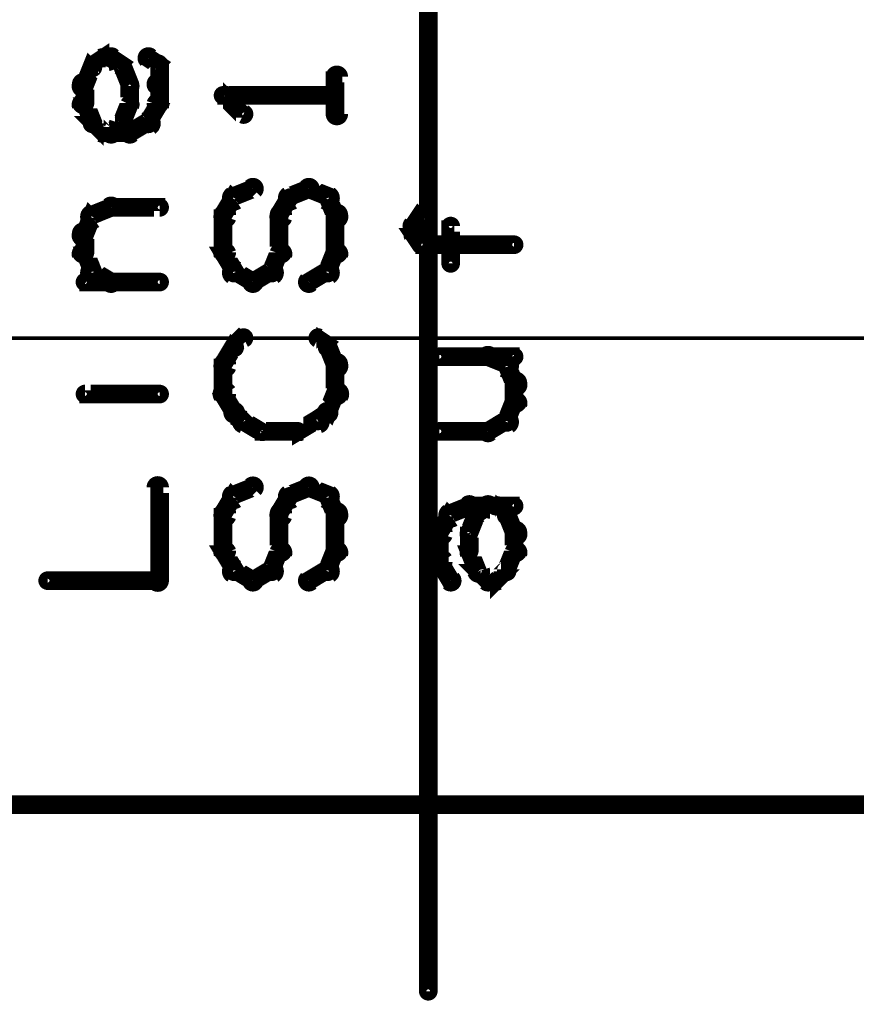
# Model space of a CAD drawing. Extents: x 26 to 524, y 33 to 520.
# Tile 28 of 95: x 90 to 112, y 273 to 300. Entities that reach past the tile are written whole.
import ezdxf

# ---------------------------------------------------------------- set-up
doc = ezdxf.new("R2010")
doc.units = 0
for name, color, linetype in [('DIMENSIONS', 3, 'CONTINUOUS'), ('DRAWING', 1, 'CONTINUOUS'), ('OUTLINES', 5, 'CONTINUOUS')]:
    doc.layers.add(name, color=color, linetype=linetype)

msp = doc.modelspace()

# ---------------------------------------------------------------- linework, layer by layer
at = {"layer": 'DIMENSIONS', "color": 94}
msp.add_lwpolyline([(228.6, 291, 0.1, 0.1, 1), (228.6, 291, 0, 0, 0), (228.6, 291, 0, 0, 0), (228.6, 291, 0.1, 0.1, 0), (50, 291, 0.1, 0.1, 0), (50, 291, 0, 0, 0), (50, 291, 0.1, 0.1, 0), (50, 291, 0.1, 0.1, 1), (50, 291, 0, 0, 0)], format="xyseb", dxfattribs=at)
at = {"layer": 'DRAWING', "color": 2}
msp.add_lwpolyline([(100.4, 273.5, 0.3, 0.3, 1), (100.6, 273.5, 0, 0, 0), (100.5, 273.5, 0, 0, 0), (100.5, 273.5, 0.5, 0.5, 0), (100.5, 366, 0.5, 0.5, 0), (100.5, 366, 0, 0, 0), (100.5, 366, 0.3, 0.3, 0), (100.6, 366, 0.3, 0.3, 1), (100.4, 366, 0, 0, 0)], format="xyseb", dxfattribs=at)
at = {"layer": 'OUTLINES', "color": 11}
for points in [[(75.5, 363.5, 0.5, 0.5, 0), (75.5, 278.5, 0, 0, 0), (75.5, 278.5, 0.3, 0.3, 0), (75.4, 278.5, 0.3, 0.3, 1), (75.6, 278.5, 0, 0, 0), (75.5, 278.6, 0.3, 0.3, 1), (75.5, 278.4, 0, 0, 0), (75.5, 278.5, 0, 0, 0), (75.5, 278.5, 0.5, 0.5, 0), (125.5, 278.5, 0, 0, 0), (125.5, 278.5, 0.3, 0.3, 0), (125.5, 278.4, 0.3, 0.3, 1), (125.5, 278.6, 0, 0, 0), (125.4, 278.5, 0.3, 0.3, 1), (125.6, 278.5, 0, 0, 0), (125.5, 278.5, 0, 0, 0), (125.5, 278.5, 0.5, 0.5, 0), (125.5, 363.5, 0, 0, 0)], [(91.4, 298.3, 0.3, 0.3, 1), (91.6, 298.2, 0, 0, 0), (91.5, 298.3, 0, 0, 0), (91.5, 298.3, 0.5, 0.5, 0), (91.8, 298.5, 0.5, 0.5, 0), (91.8, 298.5, 0, 0, 0), (91.8, 298.5, 0.3, 0.3, 0), (91.8, 298.4, 0.3, 0.3, 1), (91.7, 298.6, 0, 0, 0)], [(92.1, 298.6, 0.3, 0.3, 1), (91.9, 298.4, 0, 0, 0), (92, 298.5, 0, 0, 0), (92, 298.5, 0.5, 0.5, 0), (92.3, 298.3, 0.5, 0.5, 0), (92.3, 298.3, 0, 0, 0), (92.3, 298.3, 0.3, 0.3, 0), (92.2, 298.2, 0.3, 0.3, 1), (92.3, 298.3, 0, 0, 0)], [(93.1, 298.6, 0.3, 0.3, 1), (92.9, 298.4, 0, 0, 0), (93, 298.5, 0, 0, 0), (93, 298.5, 0.5, 0.5, 0), (93.3, 298.3, 0.5, 0.5, 0), (93.3, 298.3, 0, 0, 0), (93.3, 298.3, 0.3, 0.3, 0), (93.2, 298.2, 0.3, 0.3, 1), (93.3, 298.3, 0, 0, 0)], [(91.1, 297.8, 0.3, 0.3, 1), (91.4, 297.7, 0, 0, 0), (91.3, 297.8, 0, 0, 0), (91.3, 297.8, 0.5, 0.5, 0), (91.5, 298.3, 0.5, 0.5, 0), (91.5, 298.3, 0, 0, 0), (91.5, 298.3, 0.3, 0.3, 0), (91.6, 298.2, 0.3, 0.3, 1), (91.4, 298.3, 0, 0, 0)], [(91.8, 298.6, 0.3, 0.3, 1), (91.8, 298.4, 0, 0, 0), (91.8, 298.5, 0, 0, 0), (91.8, 298.5, 0.5, 0.5, 0), (92, 298.5, 0.5, 0.5, 0), (92, 298.5, 0, 0, 0), (92, 298.5, 0.3, 0.3, 0), (92, 298.4, 0.3, 0.3, 1), (92, 298.6, 0, 0, 0)], [(92.4, 298.3, 0.3, 0.3, 1), (92.1, 298.2, 0, 0, 0), (92.3, 298.3, 0, 0, 0), (92.3, 298.3, 0.5, 0.5, 0), (92.5, 297.8, 0.5, 0.5, 0), (92.5, 297.8, 0, 0, 0), (92.5, 297.8, 0.3, 0.3, 0), (92.4, 297.7, 0.3, 0.3, 1), (92.6, 297.8, 0, 0, 0)], [(93.4, 298.3, 0.3, 0.3, 1), (93.1, 298.3, 0, 0, 0), (93.3, 298.3, 0, 0, 0), (93.3, 298.3, 0.5, 0.5, 0), (93.3, 297.8, 0.5, 0.5, 0), (93.3, 297.8, 0, 0, 0), (93.3, 297.8, 0.3, 0.3, 0), (93.1, 297.8, 0.3, 0.3, 1), (93.4, 297.8, 0, 0, 0)], [(97.9, 297, 0.3, 0.3, 1), (98.2, 297, 0, 0, 0), (98, 297, 0, 0, 0), (98, 297, 0.5, 0.5, 0), (98, 298, 0.5, 0.5, 0), (98, 298, 0, 0, 0), (98, 298, 0.3, 0.3, 0), (98.2, 298, 0.3, 0.3, 1), (97.9, 298, 0, 0, 0)], [(91.1, 297.3, 0.3, 0.3, 1), (91.4, 297.3, 0, 0, 0), (91.3, 297.3, 0, 0, 0), (91.3, 297.3, 0.5, 0.5, 0), (91.3, 297.8, 0.5, 0.5, 0), (91.3, 297.8, 0, 0, 0), (91.3, 297.8, 0.3, 0.3, 0), (91.4, 297.8, 0.3, 0.3, 1), (91.1, 297.8, 0, 0, 0)], [(92.6, 297.8, 0.3, 0.3, 1), (92.4, 297.8, 0, 0, 0), (92.5, 297.8, 0, 0, 0), (92.5, 297.8, 0.5, 0.5, 0), (92.5, 297.3, 0.5, 0.5, 0), (92.5, 297.3, 0, 0, 0), (92.5, 297.3, 0.3, 0.3, 0), (92.4, 297.3, 0.3, 0.3, 1), (92.6, 297.3, 0, 0, 0)], [(93.4, 297.8, 0.3, 0.3, 1), (93.1, 297.8, 0, 0, 0), (93.3, 297.8, 0, 0, 0), (93.3, 297.8, 0.5, 0.5, 0), (93.3, 297.3, 0.5, 0.5, 0), (93.3, 297.3, 0, 0, 0), (93.3, 297.3, 0.3, 0.3, 0), (93.1, 297.3, 0.3, 0.3, 1), (93.4, 297.3, 0, 0, 0)], [(98, 297.4, 0.3, 0.3, 1), (98, 297.6, 0, 0, 0), (98, 297.5, 0, 0, 0), (98, 297.5, 0.5, 0.5, 0), (95, 297.5, 0.5, 0.5, 0), (95, 297.5, 0, 0, 0), (95, 297.5, 0.3, 0.3, 0), (95, 297.6, 0.3, 0.3, 1), (95, 297.4, 0, 0, 0)], [(95.1, 297.6, 0.3, 0.3, 1), (95, 297.4, 0, 0, 0), (95, 297.5, 0, 0, 0), (95, 297.5, 0.5, 0.5, 0), (95.5, 297, 0.5, 0.5, 0), (95.5, 297, 0, 0, 0), (95.5, 297, 0.3, 0.3, 0), (95.5, 296.9, 0.3, 0.3, 1), (95.6, 297.1, 0, 0, 0)], [(91.4, 296.7, 0.3, 0.3, 1), (91.6, 296.8, 0, 0, 0), (91.5, 296.8, 0, 0, 0), (91.5, 296.8, 0.5, 0.5, 0), (91.3, 297.3, 0.5, 0.5, 0), (91.3, 297.3, 0, 0, 0), (91.3, 297.3, 0.3, 0.3, 0), (91.4, 297.3, 0.3, 0.3, 1), (91.1, 297.2, 0, 0, 0)], [(92.6, 297.2, 0.3, 0.3, 1), (92.4, 297.3, 0, 0, 0), (92.5, 297.3, 0, 0, 0), (92.5, 297.3, 0.5, 0.5, 0), (92.3, 296.8, 0.5, 0.5, 0), (92.3, 296.8, 0, 0, 0), (92.3, 296.8, 0.3, 0.3, 0), (92.1, 296.8, 0.3, 0.3, 1), (92.4, 296.7, 0, 0, 0)], [(93.4, 297.2, 0.3, 0.3, 1), (93.1, 297.3, 0, 0, 0), (93.3, 297.3, 0, 0, 0), (93.3, 297.3, 0.5, 0.5, 0), (93, 296.8, 0.5, 0.5, 0), (93, 296.8, 0, 0, 0), (93, 296.8, 0.3, 0.3, 0), (92.9, 296.8, 0.3, 0.3, 1), (93.1, 296.7, 0, 0, 0)], [(91.7, 296.4, 0.3, 0.3, 1), (91.8, 296.6, 0, 0, 0), (91.8, 296.5, 0, 0, 0), (91.8, 296.5, 0.5, 0.5, 0), (91.5, 296.8, 0.5, 0.5, 0), (91.5, 296.8, 0, 0, 0), (91.5, 296.8, 0.3, 0.3, 0), (91.6, 296.8, 0.3, 0.3, 1), (91.4, 296.7, 0, 0, 0)], [(92.3, 296.7, 0.3, 0.3, 1), (92.2, 296.8, 0, 0, 0), (92.3, 296.8, 0, 0, 0), (92.3, 296.8, 0.5, 0.5, 0), (92, 296.5, 0.5, 0.5, 0), (92, 296.5, 0, 0, 0), (92, 296.5, 0.3, 0.3, 0), (91.9, 296.6, 0.3, 0.3, 1), (92.1, 296.4, 0, 0, 0)], [(93.1, 296.6, 0.3, 0.3, 1), (92.9, 296.9, 0, 0, 0), (93, 296.8, 0, 0, 0), (93, 296.8, 0.5, 0.5, 0), (92.5, 296.5, 0.5, 0.5, 0), (92.5, 296.5, 0, 0, 0), (92.5, 296.5, 0.3, 0.3, 0), (92.4, 296.6, 0.3, 0.3, 1), (92.6, 296.4, 0, 0, 0)], [(92.5, 296.4, 0.3, 0.3, 1), (92.5, 296.6, 0, 0, 0), (92.5, 296.5, 0, 0, 0), (92.5, 296.5, 0.5, 0.5, 0), (91.8, 296.5, 0.5, 0.5, 0), (91.8, 296.5, 0, 0, 0), (91.8, 296.5, 0.3, 0.3, 0), (91.8, 296.6, 0.3, 0.3, 1), (91.8, 296.4, 0, 0, 0)], [(95.2, 294.9, 0.3, 0.3, 1), (95.4, 294.6, 0, 0, 0), (95.3, 294.8, 0, 0, 0), (95.3, 294.8, 0.5, 0.5, 0), (95.8, 295, 0.5, 0.5, 0), (95.8, 295, 0, 0, 0), (95.8, 295, 0.3, 0.3, 0), (95.9, 294.9, 0.3, 0.3, 1), (95.7, 295.1, 0, 0, 0)], [(97.4, 294.9, 0.3, 0.3, 1), (97.2, 295.1, 0, 0, 0), (97.3, 295, 0, 0, 0), (97.3, 295, 0.5, 0.5, 0), (96.8, 294.8, 0.5, 0.5, 0), (96.8, 294.8, 0, 0, 0), (96.8, 294.8, 0.3, 0.3, 0), (96.7, 294.9, 0.3, 0.3, 1), (96.9, 294.6, 0, 0, 0)], [(97.7, 294.6, 0.3, 0.3, 1), (97.9, 294.9, 0, 0, 0), (97.8, 294.8, 0, 0, 0), (97.8, 294.8, 0.5, 0.5, 0), (97.3, 295, 0.5, 0.5, 0), (97.3, 295, 0, 0, 0), (97.3, 295, 0.3, 0.3, 0), (97.4, 295.1, 0.3, 0.3, 1), (97.2, 294.9, 0, 0, 0)], [(94.9, 294.3, 0.3, 0.3, 1), (95.2, 294.2, 0, 0, 0), (95, 294.3, 0, 0, 0), (95, 294.3, 0.5, 0.5, 0), (95.3, 294.8, 0.5, 0.5, 0), (95.3, 294.8, 0, 0, 0), (95.3, 294.8, 0.3, 0.3, 0), (95.4, 294.7, 0.3, 0.3, 1), (95.2, 294.8, 0, 0, 0)], [(96.9, 294.7, 0.3, 0.3, 1), (96.7, 294.8, 0, 0, 0), (96.8, 294.8, 0, 0, 0), (96.8, 294.8, 0.5, 0.5, 0), (96.5, 294.3, 0.5, 0.5, 0), (96.5, 294.3, 0, 0, 0), (96.5, 294.3, 0.3, 0.3, 0), (96.4, 294.3, 0.3, 0.3, 1), (96.7, 294.2, 0, 0, 0)], [(97.9, 294.2, 0.3, 0.3, 1), (98.2, 294.3, 0, 0, 0), (98, 294.3, 0, 0, 0), (98, 294.3, 0.5, 0.5, 0), (97.8, 294.8, 0.5, 0.5, 0), (97.8, 294.8, 0, 0, 0), (97.8, 294.8, 0.3, 0.3, 0), (97.9, 294.8, 0.3, 0.3, 1), (97.7, 294.7, 0, 0, 0)], [(91.4, 294.4, 0.3, 0.3, 1), (91.6, 294.1, 0, 0, 0), (91.5, 294.3, 0, 0, 0), (91.5, 294.3, 0.5, 0.5, 0), (92, 294.5, 0.5, 0.5, 0), (92, 294.5, 0, 0, 0), (92, 294.5, 0.3, 0.3, 0), (92.1, 294.4, 0.3, 0.3, 1), (91.9, 294.6, 0, 0, 0)], [(92, 294.6, 0.3, 0.3, 1), (92, 294.4, 0, 0, 0), (92, 294.5, 0, 0, 0), (92, 294.5, 0.5, 0.5, 0), (93.3, 294.5, 0.5, 0.5, 0), (93.3, 294.5, 0, 0, 0), (93.3, 294.5, 0.3, 0.3, 0), (93.3, 294.4, 0.3, 0.3, 1), (93.3, 294.6, 0, 0, 0)], [(94.9, 293.3, 0.3, 0.3, 1), (95.2, 293.3, 0, 0, 0), (95, 293.3, 0, 0, 0), (95, 293.3, 0.5, 0.5, 0), (95, 294.3, 0.5, 0.5, 0), (95, 294.3, 0, 0, 0), (95, 294.3, 0.3, 0.3, 0), (95.2, 294.3, 0.3, 0.3, 1), (94.9, 294.3, 0, 0, 0)], [(96.7, 294.3, 0.3, 0.3, 1), (96.4, 294.3, 0, 0, 0), (96.5, 294.3, 0, 0, 0), (96.5, 294.3, 0.5, 0.5, 0), (96.5, 293.3, 0.5, 0.5, 0), (96.5, 293.3, 0, 0, 0), (96.5, 293.3, 0.3, 0.3, 0), (96.4, 293.3, 0.3, 0.3, 1), (96.7, 293.3, 0, 0, 0)], [(97.9, 293.3, 0.3, 0.3, 1), (98.2, 293.3, 0, 0, 0), (98, 293.3, 0, 0, 0), (98, 293.3, 0.5, 0.5, 0), (98, 294.3, 0.5, 0.5, 0), (98, 294.3, 0, 0, 0), (98, 294.3, 0.3, 0.3, 0), (98.2, 294.3, 0.3, 0.3, 1), (97.9, 294.3, 0, 0, 0)], [(91.1, 293.8, 0.3, 0.3, 1), (91.4, 293.7, 0, 0, 0), (91.3, 293.8, 0, 0, 0), (91.3, 293.8, 0.5, 0.5, 0), (91.5, 294.3, 0.5, 0.5, 0), (91.5, 294.3, 0, 0, 0), (91.5, 294.3, 0.3, 0.3, 0), (91.6, 294.2, 0.3, 0.3, 1), (91.4, 294.3, 0, 0, 0)], [(100, 294.1, 0.3, 0.3, 1), (100.2, 293.9, 0, 0, 0), (100.1, 294, 0, 0, 0), (100.1, 294, 0.5, 0.5, 0), (100.3, 294.3, 0.5, 0.5, 0), (100.3, 294.3, 0, 0, 0), (100.3, 294.3, 0.3, 0.3, 0), (100.4, 294.2, 0.3, 0.3, 1), (100.3, 294.3, 0, 0, 0)], [(91.1, 293.3, 0.3, 0.3, 1), (91.4, 293.3, 0, 0, 0), (91.3, 293.3, 0, 0, 0), (91.3, 293.3, 0.5, 0.5, 0), (91.3, 293.8, 0.5, 0.5, 0), (91.3, 293.8, 0, 0, 0), (91.3, 293.8, 0.3, 0.3, 0), (91.4, 293.8, 0.3, 0.3, 1), (91.1, 293.8, 0, 0, 0)], [(100, 293.8, 0.3, 0.3, 1), (100.2, 293.8, 0, 0, 0), (100.1, 293.8, 0, 0, 0), (100.1, 293.8, 0.5, 0.5, 0), (100.1, 294, 0.5, 0.5, 0), (100.1, 294, 0, 0, 0), (100.1, 294, 0.3, 0.3, 0), (100.2, 294, 0.3, 0.3, 1), (100, 294, 0, 0, 0)], [(101, 293, 0.3, 0.3, 1), (101.2, 293, 0, 0, 0), (101.1, 293, 0, 0, 0), (101.1, 293, 0.5, 0.5, 0), (101.1, 294, 0.5, 0.5, 0), (101.1, 294, 0, 0, 0), (101.1, 294, 0.3, 0.3, 0), (101.2, 294, 0.3, 0.3, 1), (101, 294, 0, 0, 0)], [(100.3, 293.4, 0.3, 0.3, 1), (100.4, 293.6, 0, 0, 0), (100.3, 293.5, 0, 0, 0), (100.3, 293.5, 0.5, 0.5, 0), (100.1, 293.8, 0.5, 0.5, 0), (100.1, 293.8, 0, 0, 0), (100.1, 293.8, 0.3, 0.3, 0), (100.2, 293.8, 0.3, 0.3, 1), (100, 293.7, 0, 0, 0)], [(91.4, 292.7, 0.3, 0.3, 1), (91.6, 292.8, 0, 0, 0), (91.5, 292.8, 0, 0, 0), (91.5, 292.8, 0.5, 0.5, 0), (91.3, 293.3, 0.5, 0.5, 0), (91.3, 293.3, 0, 0, 0), (91.3, 293.3, 0.3, 0.3, 0), (91.4, 293.3, 0.3, 0.3, 1), (91.1, 293.2, 0, 0, 0)], [(95.2, 292.7, 0.3, 0.3, 1), (95.4, 292.8, 0, 0, 0), (95.3, 292.8, 0, 0, 0), (95.3, 292.8, 0.5, 0.5, 0), (95, 293.3, 0.5, 0.5, 0), (95, 293.3, 0, 0, 0), (95, 293.3, 0.3, 0.3, 0), (95.2, 293.3, 0.3, 0.3, 1), (94.9, 293.2, 0, 0, 0)], [(96.7, 293.2, 0.3, 0.3, 1), (96.4, 293.3, 0, 0, 0), (96.5, 293.3, 0, 0, 0), (96.5, 293.3, 0.5, 0.5, 0), (96.3, 292.8, 0.5, 0.5, 0), (96.3, 292.8, 0, 0, 0), (96.3, 292.8, 0.3, 0.3, 0), (96.2, 292.8, 0.3, 0.3, 1), (96.4, 292.7, 0, 0, 0)], [(97.7, 292.8, 0.3, 0.3, 1), (97.9, 292.7, 0, 0, 0), (97.8, 292.8, 0, 0, 0), (97.8, 292.8, 0.5, 0.5, 0), (98, 293.3, 0.5, 0.5, 0), (98, 293.3, 0, 0, 0), (98, 293.3, 0.3, 0.3, 0), (98.2, 293.2, 0.3, 0.3, 1), (97.9, 293.3, 0, 0, 0)], [(102.8, 293.4, 0.3, 0.3, 1), (102.8, 293.6, 0, 0, 0), (102.8, 293.5, 0, 0, 0), (102.8, 293.5, 0.5, 0.5, 0), (100.3, 293.5, 0.5, 0.5, 0), (100.3, 293.5, 0, 0, 0), (100.3, 293.5, 0.3, 0.3, 0), (100.3, 293.6, 0.3, 0.3, 1), (100.3, 293.4, 0, 0, 0)], [(91.9, 292.4, 0.3, 0.3, 1), (92.1, 292.6, 0, 0, 0), (92, 292.5, 0, 0, 0), (92, 292.5, 0.5, 0.5, 0), (91.5, 292.8, 0.5, 0.5, 0), (91.5, 292.8, 0, 0, 0), (91.5, 292.8, 0.3, 0.3, 0), (91.6, 292.9, 0.3, 0.3, 1), (91.4, 292.6, 0, 0, 0)], [(95.7, 292.4, 0.3, 0.3, 1), (95.9, 292.6, 0, 0, 0), (95.8, 292.5, 0, 0, 0), (95.8, 292.5, 0.5, 0.5, 0), (95.3, 292.8, 0.5, 0.5, 0), (95.3, 292.8, 0, 0, 0), (95.3, 292.8, 0.3, 0.3, 0), (95.4, 292.9, 0.3, 0.3, 1), (95.2, 292.6, 0, 0, 0)], [(96.4, 292.6, 0.3, 0.3, 1), (96.2, 292.9, 0, 0, 0), (96.3, 292.8, 0, 0, 0), (96.3, 292.8, 0.5, 0.5, 0), (95.8, 292.5, 0.5, 0.5, 0), (95.8, 292.5, 0, 0, 0), (95.8, 292.5, 0.3, 0.3, 0), (95.7, 292.6, 0.3, 0.3, 1), (95.9, 292.4, 0, 0, 0)], [(97.2, 292.6, 0.3, 0.3, 1), (97.4, 292.4, 0, 0, 0), (97.3, 292.5, 0, 0, 0), (97.3, 292.5, 0.5, 0.5, 0), (97.8, 292.8, 0.5, 0.5, 0), (97.8, 292.8, 0, 0, 0), (97.8, 292.8, 0.3, 0.3, 0), (97.9, 292.6, 0.3, 0.3, 1), (97.7, 292.9, 0, 0, 0)], [(93.3, 292.4, 0.3, 0.3, 1), (93.3, 292.6, 0, 0, 0), (93.3, 292.5, 0, 0, 0), (93.3, 292.5, 0.5, 0.5, 0), (91.3, 292.5, 0.5, 0.5, 0), (91.3, 292.5, 0, 0, 0), (91.3, 292.5, 0.3, 0.3, 0), (91.3, 292.6, 0.3, 0.3, 1), (91.3, 292.4, 0, 0, 0)], [(95.2, 290.8, 0.3, 0.3, 1), (95.4, 290.7, 0, 0, 0), (95.3, 290.8, 0, 0, 0), (95.3, 290.8, 0.5, 0.5, 0), (95.5, 291, 0.5, 0.5, 0), (95.5, 291, 0, 0, 0), (95.5, 291, 0.3, 0.3, 0), (95.6, 290.9, 0.3, 0.3, 1), (95.5, 291.1, 0, 0, 0)], [(97.6, 291.1, 0.3, 0.3, 1), (97.5, 290.9, 0, 0, 0), (97.5, 291, 0, 0, 0), (97.5, 291, 0.5, 0.5, 0), (97.8, 290.8, 0.5, 0.5, 0), (97.8, 290.8, 0, 0, 0), (97.8, 290.8, 0.3, 0.3, 0), (97.7, 290.7, 0.3, 0.3, 1), (97.9, 290.8, 0, 0, 0)], [(94.9, 290.3, 0.3, 0.3, 1), (95.2, 290.2, 0, 0, 0), (95, 290.3, 0, 0, 0), (95, 290.3, 0.5, 0.5, 0), (95.3, 290.8, 0.5, 0.5, 0), (95.3, 290.8, 0, 0, 0), (95.3, 290.8, 0.3, 0.3, 0), (95.4, 290.7, 0.3, 0.3, 1), (95.2, 290.8, 0, 0, 0)], [(97.9, 290.8, 0.3, 0.3, 1), (97.7, 290.7, 0, 0, 0), (97.8, 290.8, 0, 0, 0), (97.8, 290.8, 0.5, 0.5, 0), (98, 290.3, 0.5, 0.5, 0), (98, 290.3, 0, 0, 0), (98, 290.3, 0.3, 0.3, 0), (97.9, 290.2, 0.3, 0.3, 1), (98.2, 290.3, 0, 0, 0)], [(94.9, 289.5, 0.3, 0.3, 1), (95.2, 289.5, 0, 0, 0), (95, 289.5, 0, 0, 0), (95, 289.5, 0.5, 0.5, 0), (95, 290.3, 0.5, 0.5, 0), (95, 290.3, 0, 0, 0), (95, 290.3, 0.3, 0.3, 0), (95.2, 290.3, 0.3, 0.3, 1), (94.9, 290.3, 0, 0, 0)], [(98.2, 290.3, 0.3, 0.3, 1), (97.9, 290.3, 0, 0, 0), (98, 290.3, 0, 0, 0), (98, 290.3, 0.5, 0.5, 0), (98, 289.5, 0.5, 0.5, 0), (98, 289.5, 0, 0, 0), (98, 289.5, 0.3, 0.3, 0), (97.9, 289.5, 0.3, 0.3, 1), (98.2, 289.5, 0, 0, 0)], [(100.8, 290.6, 0.3, 0.3, 1), (100.8, 290.4, 0, 0, 0), (100.8, 290.5, 0, 0, 0), (100.8, 290.5, 0.5, 0.5, 0), (102.8, 290.5, 0.5, 0.5, 0), (102.8, 290.5, 0, 0, 0), (102.8, 290.5, 0.3, 0.3, 0), (102.8, 290.4, 0.3, 0.3, 1), (102.8, 290.6, 0, 0, 0)], [(102.5, 290.1, 0.3, 0.3, 1), (102.7, 290.4, 0, 0, 0), (102.6, 290.3, 0, 0, 0), (102.6, 290.3, 0.5, 0.5, 0), (102.1, 290.5, 0.5, 0.5, 0), (102.1, 290.5, 0, 0, 0), (102.1, 290.5, 0.3, 0.3, 0), (102.2, 290.6, 0.3, 0.3, 1), (102, 290.4, 0, 0, 0)], [(102.7, 289.7, 0.3, 0.3, 1), (103, 289.8, 0, 0, 0), (102.8, 289.8, 0, 0, 0), (102.8, 289.8, 0.5, 0.5, 0), (102.6, 290.3, 0.5, 0.5, 0), (102.6, 290.3, 0, 0, 0), (102.6, 290.3, 0.3, 0.3, 0), (102.7, 290.3, 0.3, 0.3, 1), (102.5, 290.2, 0, 0, 0)], [(102.7, 289.3, 0.3, 0.3, 1), (103, 289.3, 0, 0, 0), (102.8, 289.3, 0, 0, 0), (102.8, 289.3, 0.5, 0.5, 0), (102.8, 289.8, 0.5, 0.5, 0), (102.8, 289.8, 0, 0, 0), (102.8, 289.8, 0.3, 0.3, 0), (103, 289.8, 0.3, 0.3, 1), (102.7, 289.8, 0, 0, 0)], [(95.2, 288.9, 0.3, 0.3, 1), (95.4, 289.1, 0, 0, 0), (95.3, 289, 0, 0, 0), (95.3, 289, 0.5, 0.5, 0), (95, 289.5, 0.5, 0.5, 0), (95, 289.5, 0, 0, 0), (95, 289.5, 0.3, 0.3, 0), (95.2, 289.6, 0.3, 0.3, 1), (94.9, 289.4, 0, 0, 0)], [(98.2, 289.4, 0.3, 0.3, 1), (97.9, 289.6, 0, 0, 0), (98, 289.5, 0, 0, 0), (98, 289.5, 0.5, 0.5, 0), (97.8, 289, 0.5, 0.5, 0), (97.8, 289, 0, 0, 0), (97.8, 289, 0.3, 0.3, 0), (97.7, 289.1, 0.3, 0.3, 1), (97.9, 288.9, 0, 0, 0)], [(90.5, 289.5, 0.3, 0.3, 1), (90.5, 289.5, 0, 0, 0), (90.5, 289.5, 0, 0, 0), (90.5, 289.5, 0.5, 0.5, 0), (90.5, 289.5, 0.5, 0.5, 0), (90.5, 289.5, 0, 0, 0), (90.5, 289.5, 0.3, 0.3, 0), (90.5, 289.5, 0.3, 0.3, 1), (90.5, 289.5, 0, 0, 0)], [(93.3, 289.4, 0.3, 0.3, 1), (93.3, 289.6, 0, 0, 0), (93.3, 289.5, 0, 0, 0), (93.3, 289.5, 0.5, 0.5, 0), (91.3, 289.5, 0.5, 0.5, 0), (91.3, 289.5, 0, 0, 0), (91.3, 289.5, 0.3, 0.3, 0), (91.3, 289.6, 0.3, 0.3, 1), (91.3, 289.4, 0, 0, 0)], [(102.5, 288.8, 0.3, 0.3, 1), (102.7, 288.7, 0, 0, 0), (102.6, 288.8, 0, 0, 0), (102.6, 288.8, 0.5, 0.5, 0), (102.8, 289.3, 0.5, 0.5, 0), (102.8, 289.3, 0, 0, 0), (102.8, 289.3, 0.3, 0.3, 0), (103, 289.2, 0.3, 0.3, 1), (102.7, 289.3, 0, 0, 0)], [(95.5, 288.7, 0.3, 0.3, 1), (95.6, 288.8, 0, 0, 0), (95.5, 288.8, 0, 0, 0), (95.5, 288.8, 0.5, 0.5, 0), (95.3, 289, 0.5, 0.5, 0), (95.3, 289, 0, 0, 0), (95.3, 289, 0.3, 0.3, 0), (95.4, 289.1, 0.3, 0.3, 1), (95.2, 288.9, 0, 0, 0)], [(97.9, 288.9, 0.3, 0.3, 1), (97.7, 289.1, 0, 0, 0), (97.8, 289, 0, 0, 0), (97.8, 289, 0.5, 0.5, 0), (97.5, 288.8, 0.5, 0.5, 0), (97.5, 288.8, 0, 0, 0), (97.5, 288.8, 0.3, 0.3, 0), (97.5, 288.8, 0.3, 0.3, 1), (97.6, 288.7, 0, 0, 0)], [(96, 288.4, 0.3, 0.3, 1), (96.1, 288.6, 0, 0, 0), (96, 288.5, 0, 0, 0), (96, 288.5, 0.5, 0.5, 0), (95.5, 288.8, 0.5, 0.5, 0), (95.5, 288.8, 0, 0, 0), (95.5, 288.8, 0.3, 0.3, 0), (95.6, 288.9, 0.3, 0.3, 1), (95.5, 288.6, 0, 0, 0)], [(97.6, 288.6, 0.3, 0.3, 1), (97.5, 288.9, 0, 0, 0), (97.5, 288.8, 0, 0, 0), (97.5, 288.8, 0.5, 0.5, 0), (97, 288.5, 0.5, 0.5, 0), (97, 288.5, 0, 0, 0), (97, 288.5, 0.3, 0.3, 0), (97, 288.6, 0.3, 0.3, 1), (97.1, 288.4, 0, 0, 0)], [(102, 288.6, 0.3, 0.3, 1), (102.2, 288.4, 0, 0, 0), (102.1, 288.5, 0, 0, 0), (102.1, 288.5, 0.5, 0.5, 0), (102.6, 288.8, 0.5, 0.5, 0), (102.6, 288.8, 0, 0, 0), (102.6, 288.8, 0.3, 0.3, 0), (102.7, 288.6, 0.3, 0.3, 1), (102.5, 288.9, 0, 0, 0)], [(97, 288.4, 0.3, 0.3, 1), (97, 288.6, 0, 0, 0), (97, 288.5, 0, 0, 0), (97, 288.5, 0.5, 0.5, 0), (96, 288.5, 0.5, 0.5, 0), (96, 288.5, 0, 0, 0), (96, 288.5, 0.3, 0.3, 0), (96, 288.6, 0.3, 0.3, 1), (96, 288.4, 0, 0, 0)], [(100.8, 288.6, 0.3, 0.3, 1), (100.8, 288.4, 0, 0, 0), (100.8, 288.5, 0, 0, 0), (100.8, 288.5, 0.5, 0.5, 0), (102.1, 288.5, 0.5, 0.5, 0), (102.1, 288.5, 0, 0, 0), (102.1, 288.5, 0.3, 0.3, 0), (102.1, 288.4, 0.3, 0.3, 1), (102.1, 288.6, 0, 0, 0)], [(93.1, 284.5, 0.3, 0.3, 1), (93.4, 284.5, 0, 0, 0), (93.3, 284.5, 0, 0, 0), (93.3, 284.5, 0.5, 0.5, 0), (93.3, 287, 0.5, 0.5, 0), (93.3, 287, 0, 0, 0), (93.3, 287, 0.3, 0.3, 0), (93.4, 287, 0.3, 0.3, 1), (93.1, 287, 0, 0, 0)], [(95.2, 286.9, 0.3, 0.3, 1), (95.4, 286.6, 0, 0, 0), (95.3, 286.8, 0, 0, 0), (95.3, 286.8, 0.5, 0.5, 0), (95.8, 287, 0.5, 0.5, 0), (95.8, 287, 0, 0, 0), (95.8, 287, 0.3, 0.3, 0), (95.9, 286.9, 0.3, 0.3, 1), (95.7, 287.1, 0, 0, 0)], [(97.4, 286.9, 0.3, 0.3, 1), (97.2, 287.1, 0, 0, 0), (97.3, 287, 0, 0, 0), (97.3, 287, 0.5, 0.5, 0), (96.8, 286.8, 0.5, 0.5, 0), (96.8, 286.8, 0, 0, 0), (96.8, 286.8, 0.3, 0.3, 0), (96.7, 286.9, 0.3, 0.3, 1), (96.9, 286.6, 0, 0, 0)], [(97.7, 286.6, 0.3, 0.3, 1), (97.9, 286.9, 0, 0, 0), (97.8, 286.8, 0, 0, 0), (97.8, 286.8, 0.5, 0.5, 0), (97.3, 287, 0.5, 0.5, 0), (97.3, 287, 0, 0, 0), (97.3, 287, 0.3, 0.3, 0), (97.4, 287.1, 0.3, 0.3, 1), (97.2, 286.9, 0, 0, 0)], [(94.9, 286.3, 0.3, 0.3, 1), (95.2, 286.2, 0, 0, 0), (95, 286.3, 0, 0, 0), (95, 286.3, 0.5, 0.5, 0), (95.3, 286.8, 0.5, 0.5, 0), (95.3, 286.8, 0, 0, 0), (95.3, 286.8, 0.3, 0.3, 0), (95.4, 286.7, 0.3, 0.3, 1), (95.2, 286.8, 0, 0, 0)], [(96.9, 286.7, 0.3, 0.3, 1), (96.7, 286.8, 0, 0, 0), (96.8, 286.8, 0, 0, 0), (96.8, 286.8, 0.5, 0.5, 0), (96.5, 286.3, 0.5, 0.5, 0), (96.5, 286.3, 0, 0, 0), (96.5, 286.3, 0.3, 0.3, 0), (96.4, 286.3, 0.3, 0.3, 1), (96.7, 286.2, 0, 0, 0)], [(97.9, 286.2, 0.3, 0.3, 1), (98.2, 286.3, 0, 0, 0), (98, 286.3, 0, 0, 0), (98, 286.3, 0.5, 0.5, 0), (97.8, 286.8, 0.5, 0.5, 0), (97.8, 286.8, 0, 0, 0), (97.8, 286.8, 0.3, 0.3, 0), (97.9, 286.8, 0.3, 0.3, 1), (97.7, 286.7, 0, 0, 0)], [(101, 286.4, 0.3, 0.3, 1), (101.2, 286.1, 0, 0, 0), (101.1, 286.3, 0, 0, 0), (101.1, 286.3, 0.5, 0.5, 0), (101.6, 286.5, 0.5, 0.5, 0), (101.6, 286.5, 0, 0, 0), (101.6, 286.5, 0.3, 0.3, 0), (101.7, 286.4, 0.3, 0.3, 1), (101.5, 286.6, 0, 0, 0)], [(101.6, 286.6, 0.3, 0.3, 1), (101.6, 286.4, 0, 0, 0), (101.6, 286.5, 0, 0, 0), (101.6, 286.5, 0.5, 0.5, 0), (102.3, 286.5, 0.5, 0.5, 0), (102.3, 286.5, 0, 0, 0), (102.3, 286.5, 0.3, 0.3, 0), (102.3, 286.4, 0.3, 0.3, 1), (102.3, 286.6, 0, 0, 0)], [(101.8, 286.3, 0.3, 0.3, 1), (101.9, 286.2, 0, 0, 0), (101.8, 286.3, 0, 0, 0), (101.8, 286.3, 0.5, 0.5, 0), (102.1, 286.5, 0.5, 0.5, 0), (102.1, 286.5, 0, 0, 0), (102.1, 286.5, 0.3, 0.3, 0), (102.2, 286.4, 0.3, 0.3, 1), (102, 286.6, 0, 0, 0)], [(102.3, 286.6, 0.3, 0.3, 1), (102.3, 286.4, 0, 0, 0), (102.3, 286.5, 0, 0, 0), (102.3, 286.5, 0.5, 0.5, 0), (102.8, 286.5, 0.5, 0.5, 0), (102.8, 286.5, 0, 0, 0), (102.8, 286.5, 0.3, 0.3, 0), (102.8, 286.4, 0.3, 0.3, 1), (102.8, 286.6, 0, 0, 0)], [(102.4, 286.6, 0.3, 0.3, 1), (102.3, 286.4, 0, 0, 0), (102.3, 286.5, 0, 0, 0), (102.3, 286.5, 0.5, 0.5, 0), (102.6, 286.3, 0.5, 0.5, 0), (102.6, 286.3, 0, 0, 0), (102.6, 286.3, 0.3, 0.3, 0), (102.5, 286.2, 0.3, 0.3, 1), (102.7, 286.3, 0, 0, 0)], [(94.9, 285.3, 0.3, 0.3, 1), (95.2, 285.3, 0, 0, 0), (95, 285.3, 0, 0, 0), (95, 285.3, 0.5, 0.5, 0), (95, 286.3, 0.5, 0.5, 0), (95, 286.3, 0, 0, 0), (95, 286.3, 0.3, 0.3, 0), (95.2, 286.3, 0.3, 0.3, 1), (94.9, 286.3, 0, 0, 0)], [(96.7, 286.3, 0.3, 0.3, 1), (96.4, 286.3, 0, 0, 0), (96.5, 286.3, 0, 0, 0), (96.5, 286.3, 0.5, 0.5, 0), (96.5, 285.3, 0.5, 0.5, 0), (96.5, 285.3, 0, 0, 0), (96.5, 285.3, 0.3, 0.3, 0), (96.4, 285.3, 0.3, 0.3, 1), (96.7, 285.3, 0, 0, 0)], [(97.9, 285.3, 0.3, 0.3, 1), (98.2, 285.3, 0, 0, 0), (98, 285.3, 0, 0, 0), (98, 285.3, 0.5, 0.5, 0), (98, 286.3, 0.5, 0.5, 0), (98, 286.3, 0, 0, 0), (98, 286.3, 0.3, 0.3, 0), (98.2, 286.3, 0.3, 0.3, 1), (97.9, 286.3, 0, 0, 0)], [(100.7, 285.8, 0.3, 0.3, 1), (101, 285.7, 0, 0, 0), (100.8, 285.8, 0, 0, 0), (100.8, 285.8, 0.5, 0.5, 0), (101.1, 286.3, 0.5, 0.5, 0), (101.1, 286.3, 0, 0, 0), (101.1, 286.3, 0.3, 0.3, 0), (101.2, 286.2, 0.3, 0.3, 1), (101, 286.3, 0, 0, 0)], [(101.5, 285.8, 0.3, 0.3, 1), (101.7, 285.7, 0, 0, 0), (101.6, 285.8, 0, 0, 0), (101.6, 285.8, 0.5, 0.5, 0), (101.8, 286.3, 0.5, 0.5, 0), (101.8, 286.3, 0, 0, 0), (101.8, 286.3, 0.3, 0.3, 0), (102, 286.2, 0.3, 0.3, 1), (101.7, 286.3, 0, 0, 0)], [(102.7, 286.3, 0.3, 0.3, 1), (102.5, 286.2, 0, 0, 0), (102.6, 286.3, 0, 0, 0), (102.6, 286.3, 0.5, 0.5, 0), (102.8, 285.8, 0.5, 0.5, 0), (102.8, 285.8, 0, 0, 0), (102.8, 285.8, 0.3, 0.3, 0), (102.7, 285.7, 0.3, 0.3, 1), (103, 285.8, 0, 0, 0)], [(100.7, 285, 0.3, 0.3, 1), (101, 285, 0, 0, 0), (100.8, 285, 0, 0, 0), (100.8, 285, 0.5, 0.5, 0), (100.8, 285.8, 0.5, 0.5, 0), (100.8, 285.8, 0, 0, 0), (100.8, 285.8, 0.3, 0.3, 0), (101, 285.8, 0.3, 0.3, 1), (100.7, 285.8, 0, 0, 0)], [(101.5, 285.3, 0.3, 0.3, 1), (101.7, 285.3, 0, 0, 0), (101.6, 285.3, 0, 0, 0), (101.6, 285.3, 0.5, 0.5, 0), (101.6, 285.8, 0.5, 0.5, 0), (101.6, 285.8, 0, 0, 0), (101.6, 285.8, 0.3, 0.3, 0), (101.7, 285.8, 0.3, 0.3, 1), (101.5, 285.8, 0, 0, 0)], [(103, 285.8, 0.3, 0.3, 1), (102.7, 285.8, 0, 0, 0), (102.8, 285.8, 0, 0, 0), (102.8, 285.8, 0.5, 0.5, 0), (102.8, 285.3, 0.5, 0.5, 0), (102.8, 285.3, 0, 0, 0), (102.8, 285.3, 0.3, 0.3, 0), (102.7, 285.3, 0.3, 0.3, 1), (103, 285.3, 0, 0, 0)], [(95.2, 284.7, 0.3, 0.3, 1), (95.4, 284.8, 0, 0, 0), (95.3, 284.8, 0, 0, 0), (95.3, 284.8, 0.5, 0.5, 0), (95, 285.3, 0.5, 0.5, 0), (95, 285.3, 0, 0, 0), (95, 285.3, 0.3, 0.3, 0), (95.2, 285.3, 0.3, 0.3, 1), (94.9, 285.2, 0, 0, 0)], [(96.7, 285.2, 0.3, 0.3, 1), (96.4, 285.3, 0, 0, 0), (96.5, 285.3, 0, 0, 0), (96.5, 285.3, 0.5, 0.5, 0), (96.3, 284.8, 0.5, 0.5, 0), (96.3, 284.8, 0, 0, 0), (96.3, 284.8, 0.3, 0.3, 0), (96.2, 284.8, 0.3, 0.3, 1), (96.4, 284.7, 0, 0, 0)], [(97.7, 284.8, 0.3, 0.3, 1), (97.9, 284.7, 0, 0, 0), (97.8, 284.8, 0, 0, 0), (97.8, 284.8, 0.5, 0.5, 0), (98, 285.3, 0.5, 0.5, 0), (98, 285.3, 0, 0, 0), (98, 285.3, 0.3, 0.3, 0), (98.2, 285.2, 0.3, 0.3, 1), (97.9, 285.3, 0, 0, 0)], [(101, 284.4, 0.3, 0.3, 1), (101.2, 284.6, 0, 0, 0), (101.1, 284.5, 0, 0, 0), (101.1, 284.5, 0.5, 0.5, 0), (100.8, 285, 0.5, 0.5, 0), (100.8, 285, 0, 0, 0), (100.8, 285, 0.3, 0.3, 0), (101, 285.1, 0.3, 0.3, 1), (100.7, 284.9, 0, 0, 0)], [(101.7, 284.7, 0.3, 0.3, 1), (102, 284.8, 0, 0, 0), (101.8, 284.8, 0, 0, 0), (101.8, 284.8, 0.5, 0.5, 0), (101.6, 285.3, 0.5, 0.5, 0), (101.6, 285.3, 0, 0, 0), (101.6, 285.3, 0.3, 0.3, 0), (101.7, 285.3, 0.3, 0.3, 1), (101.5, 285.2, 0, 0, 0)], [(103, 285.2, 0.3, 0.3, 1), (102.7, 285.3, 0, 0, 0), (102.8, 285.3, 0, 0, 0), (102.8, 285.3, 0.5, 0.5, 0), (102.6, 284.8, 0.5, 0.5, 0), (102.6, 284.8, 0, 0, 0), (102.6, 284.8, 0.3, 0.3, 0), (102.5, 284.8, 0.3, 0.3, 1), (102.7, 284.7, 0, 0, 0)], [(95.7, 284.4, 0.3, 0.3, 1), (95.9, 284.6, 0, 0, 0), (95.8, 284.5, 0, 0, 0), (95.8, 284.5, 0.5, 0.5, 0), (95.3, 284.8, 0.5, 0.5, 0), (95.3, 284.8, 0, 0, 0), (95.3, 284.8, 0.3, 0.3, 0), (95.4, 284.9, 0.3, 0.3, 1), (95.2, 284.6, 0, 0, 0)], [(96.4, 284.6, 0.3, 0.3, 1), (96.2, 284.9, 0, 0, 0), (96.3, 284.8, 0, 0, 0), (96.3, 284.8, 0.5, 0.5, 0), (95.8, 284.5, 0.5, 0.5, 0), (95.8, 284.5, 0, 0, 0), (95.8, 284.5, 0.3, 0.3, 0), (95.7, 284.6, 0.3, 0.3, 1), (95.9, 284.4, 0, 0, 0)], [(97.2, 284.6, 0.3, 0.3, 1), (97.4, 284.4, 0, 0, 0), (97.3, 284.5, 0, 0, 0), (97.3, 284.5, 0.5, 0.5, 0), (97.8, 284.8, 0.5, 0.5, 0), (97.8, 284.8, 0, 0, 0), (97.8, 284.8, 0.3, 0.3, 0), (97.9, 284.6, 0.3, 0.3, 1), (97.7, 284.9, 0, 0, 0)], [(102, 284.4, 0.3, 0.3, 1), (102.2, 284.6, 0, 0, 0), (102.1, 284.5, 0, 0, 0), (102.1, 284.5, 0.5, 0.5, 0), (101.8, 284.8, 0.5, 0.5, 0), (101.8, 284.8, 0, 0, 0), (101.8, 284.8, 0.3, 0.3, 0), (101.9, 284.8, 0.3, 0.3, 1), (101.8, 284.7, 0, 0, 0)], [(102.7, 284.7, 0.3, 0.3, 1), (102.5, 284.8, 0, 0, 0), (102.6, 284.8, 0, 0, 0), (102.6, 284.8, 0.5, 0.5, 0), (102.3, 284.5, 0.5, 0.5, 0), (102.3, 284.5, 0, 0, 0), (102.3, 284.5, 0.3, 0.3, 0), (102.3, 284.6, 0.3, 0.3, 1), (102.4, 284.4, 0, 0, 0)], [(90.3, 284.6, 0.3, 0.3, 1), (90.3, 284.4, 0, 0, 0), (90.3, 284.5, 0, 0, 0), (90.3, 284.5, 0.5, 0.5, 0), (93.3, 284.5, 0.5, 0.5, 0), (93.3, 284.5, 0, 0, 0), (93.3, 284.5, 0.3, 0.3, 0), (93.3, 284.4, 0.3, 0.3, 1), (93.3, 284.6, 0, 0, 0)], [(102.3, 284.4, 0.3, 0.3, 1), (102.3, 284.6, 0, 0, 0), (102.3, 284.5, 0, 0, 0), (102.3, 284.5, 0.5, 0.5, 0), (102.1, 284.5, 0.5, 0.5, 0), (102.1, 284.5, 0, 0, 0), (102.1, 284.5, 0.3, 0.3, 0), (102.1, 284.6, 0.3, 0.3, 1), (102.1, 284.4, 0, 0, 0)]]:
    msp.add_lwpolyline(points, format="xyseb", dxfattribs=at)

doc.saveas('drawing.dxf')
